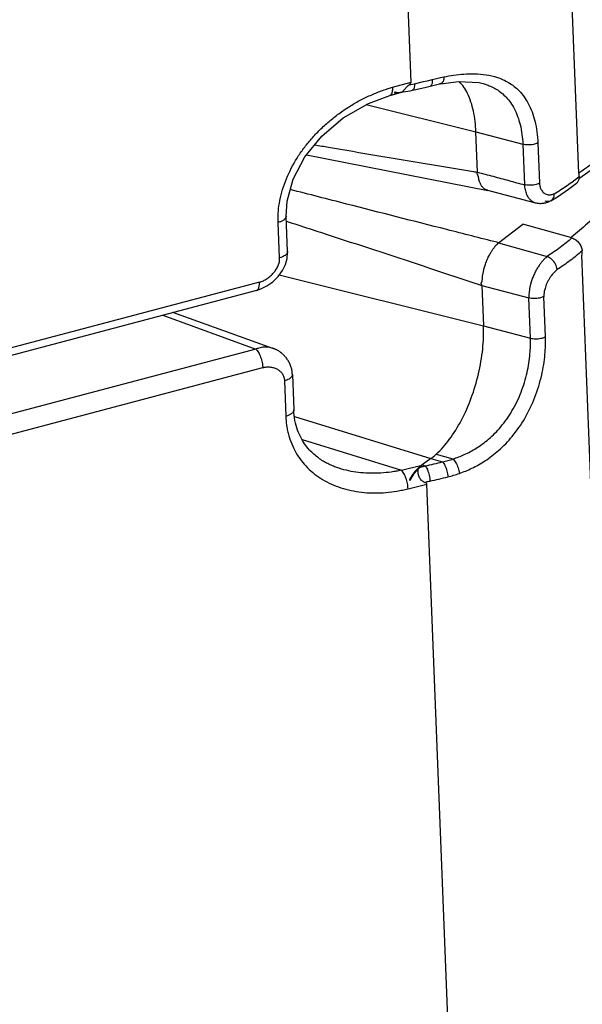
# Model space of a CAD drawing. Header units: inches. Extents: x -4 to 262, y 56 to 231.
# Tile 24 of 162: x 107.82 to 109.22, y 83 to 85.44. Entities that reach past the tile are written whole.
import ezdxf

# ---------------------------------------------------------------- set-up
doc = ezdxf.new("R2010")
doc.units = ezdxf.units.IN
doc.header["$LTSCALE"] = 1.2
doc.header["$MEASUREMENT"] = 0
doc.layers.get('0').update_dxf_attribs({"linetype": 'CONTINUOUS'})
doc.layers.add('7_ALL_FEATURES', color=7, linetype='CONTINUOUS')

msp = doc.modelspace()

# ---------------------------------------------------------------- linework, layer by layer
at = {"color": 7, "linetype": 'Continuous'}
for p, q in [((109.2088076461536, 85.05944697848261), (109.0559125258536, 88.97101100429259)), ((108.7932373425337, 85.2853096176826), (108.6713771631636, 88.4028989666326)), ((108.7466600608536, 85.27217086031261), (108.7932373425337, 85.28530961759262)), ((109.3696395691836, 80.9448297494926), (109.2167444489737, 84.8563937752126)), ((108.7855685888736, 84.2767608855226), (108.8322090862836, 84.28828173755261)), ((108.9540692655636, 81.1706923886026), (108.8322090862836, 84.28828173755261))]:
    msp.add_line(p, q, dxfattribs=at)
for points, start_tangent, end_tangent in [([(109.2095259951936, 85.0599616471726), (109.2654933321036, 85.09937351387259), (109.3282093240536, 85.1435495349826), (109.3908135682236, 85.18821780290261), (109.4533844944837, 85.2339007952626), (109.5159192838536, 85.2805349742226), (109.5784089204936, 85.3281641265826), (109.6409646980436, 85.37642198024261), (109.6739744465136, 85.40190311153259)], (0.7358015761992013, 0.5182625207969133), (0.712538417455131, 0.5498081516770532)), ([(109.6736539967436, 85.2561860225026), (109.5797784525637, 85.1944157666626), (109.5075662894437, 85.1380065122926), (109.4329637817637, 85.0814354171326), (109.3543658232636, 85.0249172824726), (109.2713480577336, 84.9670002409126), (109.1907761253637, 84.9003157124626)], (-0.7580511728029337, -0.4851375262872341), (-0.6848700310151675, -0.5839118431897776)), ([(109.2088076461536, 85.0594469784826), (109.2092940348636, 85.0592709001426), (109.2097793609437, 85.05960193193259)], (0.6748554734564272, -0.5954578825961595), (0.5745130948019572, 0.6927731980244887)), ([(109.2176739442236, 84.8576318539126), (109.2171561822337, 84.8572620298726), (109.2167444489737, 84.8563937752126)], (-0.8805560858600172, -0.186067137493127), (-0.2750830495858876, -0.8569301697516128))]:
    msp.add_spline(points, degree=3, dxfattribs=dict(at, start_tangent=start_tangent, end_tangent=end_tangent))
at = {"layer": '7_ALL_FEATURES', "color": 7, "linetype": 'Continuous'}
for p, q in [((108.8656891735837, 85.2964019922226), (108.8745210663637, 85.2982357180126)), ((108.7857278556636, 85.2765884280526), (108.7883373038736, 85.2787212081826)), ((108.7883372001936, 85.2787211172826), (108.7907288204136, 85.28081427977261)), ((108.7883372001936, 85.2787211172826), (108.7926926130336, 85.2793686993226)), ((108.7926926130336, 85.2793686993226), (108.8013681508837, 85.28104794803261)), ((108.8013681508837, 85.28104794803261), (108.8236748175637, 85.2862080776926)), ((108.8236748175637, 85.2862080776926), (108.8368339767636, 85.28942458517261)), ((108.8368339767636, 85.28942458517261), (108.8456922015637, 85.2916638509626)), ((108.8403508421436, 85.27523161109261), (108.8437278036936, 85.2760849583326)), ((108.8437278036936, 85.2760849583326), (108.8632212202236, 85.28050548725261)), ((108.8456922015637, 85.2916638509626), (108.8560782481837, 85.2942226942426)), ((108.8560782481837, 85.2942226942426), (108.8656891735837, 85.2964019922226)), ((108.8665298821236, 85.28116525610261), (108.8632212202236, 85.28050548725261)), ((108.9682689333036, 85.2825224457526), (108.9687147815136, 85.28240684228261)), ((108.7337942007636, 85.2682454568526), (108.7466600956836, 85.2721707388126)), ((108.7401917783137, 85.25185859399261), (108.7558806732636, 85.25628419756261)), ((108.7535436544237, 85.2602555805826), (108.7517054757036, 85.2583376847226)), ((108.7524664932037, 85.2603289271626), (108.7517813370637, 85.26071292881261)), ((108.7534023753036, 85.2598993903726), (108.7524664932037, 85.2603289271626)), ((108.7567376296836, 85.2589600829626), (108.7535454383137, 85.26025158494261)), ((108.7550109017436, 85.2593675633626), (108.7566892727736, 85.25893044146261)), ((108.7573211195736, 85.2566905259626), (108.7644023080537, 85.2586880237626)), ((108.7671543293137, 85.25945768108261), (108.7659868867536, 85.2591450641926)), ((108.7659930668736, 85.25916606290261), (108.7712398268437, 85.2613367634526)), ((108.7672544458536, 85.2594925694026), (108.7738937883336, 85.2613654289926)), ((108.7712398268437, 85.2613367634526), (108.7728881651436, 85.26216525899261)), ((108.7734696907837, 85.26124653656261), (108.7911883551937, 85.2636339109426)), ((108.7746975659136, 85.2638924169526), (108.7763616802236, 85.2657166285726)), ((108.7911883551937, 85.2636339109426), (108.7967449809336, 85.26478102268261)), ((108.7967435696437, 85.26478071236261), (108.8049396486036, 85.26663630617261)), ((108.6820144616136, 85.2293929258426), (108.9539429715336, 85.16176158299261)), ((108.9578535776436, 85.0617155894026), (108.9539429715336, 85.16176158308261)), ((108.9539429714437, 85.16176158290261), (109.0701969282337, 85.1308959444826)), ((109.0701969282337, 85.13089594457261), (109.0741252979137, 85.0303951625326)), ((109.1074993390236, 85.1343869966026), (109.1114066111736, 85.03442596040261)), ((108.5340303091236, 85.10500628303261), (108.9837020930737, 85.0167558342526)), ((109.2100479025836, 85.05081778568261), (109.2097223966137, 85.05914531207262)), ((109.1981035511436, 85.0416657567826), (109.2100479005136, 85.0508178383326)), ((109.2048836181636, 85.03567954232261), (109.2034032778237, 85.0343453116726)), ((108.9823445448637, 85.01706779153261), (109.1014448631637, 84.9860577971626)), ((109.1394387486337, 84.9907406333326), (109.1367371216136, 84.9894700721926)), ((109.1394491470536, 84.99072339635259), (109.1563202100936, 85.0010659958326)), ((108.4670801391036, 84.8495004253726), (108.4636495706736, 84.9372658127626)), ((108.4868106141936, 84.86524510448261), (108.4833801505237, 84.95300782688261)), ((109.0101450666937, 84.8867760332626), (109.0700029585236, 84.9329610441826)), ((109.1920905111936, 84.8987311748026), (109.0700029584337, 84.93296104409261)), ((109.0101450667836, 84.88677602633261), (109.1309292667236, 84.8529315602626)), ((108.4868607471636, 84.86250983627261), (108.4868100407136, 84.8652456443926)), ((109.2175792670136, 84.85813983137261), (109.2172567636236, 84.8663905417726)), ((108.4170247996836, 84.7891085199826), (107.6593139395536, 84.5886723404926)), ((108.4663286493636, 84.80705248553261), (108.9727302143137, 84.6811053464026)), ((108.4099892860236, 84.7686412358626), (107.6553155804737, 84.5690084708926)), ((108.4099348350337, 84.7686271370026), (108.4100919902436, 84.76866949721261)), ((108.4100845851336, 84.7687381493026), (108.4208364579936, 84.7723221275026)), ((108.4208364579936, 84.7723221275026), (108.4356058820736, 84.77960438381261)), ((108.9688225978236, 84.78107510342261), (108.9727302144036, 84.6811053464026)), ((108.9688225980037, 84.7810751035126), (109.0850771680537, 84.75020927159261)), ((109.0889847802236, 84.6502395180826), (109.0850771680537, 84.75020927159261)), ((109.1262871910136, 84.65373057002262), (109.1223795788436, 84.7537003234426)), ((108.4505245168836, 84.6250022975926), (108.2021264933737, 84.7136555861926)), ((108.1773004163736, 84.70719924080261), (108.4084664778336, 84.6229548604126)), ((108.9727302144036, 84.6811053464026), (109.0889847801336, 84.65023951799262)), ((108.4084691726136, 84.6229623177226), (107.6507595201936, 84.42251262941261)), ((108.4505758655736, 84.6249914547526), (108.4505280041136, 84.6250085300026)), ((107.6675928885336, 84.37686920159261), (108.4253031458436, 84.57731777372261)), ((108.4790068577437, 84.5443752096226), (108.4824374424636, 84.45660940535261)), ((108.4987374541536, 84.5601167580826), (108.5021703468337, 84.47228459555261)), ((108.5035805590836, 84.45588556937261), (108.8419729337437, 84.3517351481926)), ((108.5226405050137, 84.39856871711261), (108.7691311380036, 84.3227038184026)), ((108.8419729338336, 84.3517351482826), (108.8205145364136, 84.3359006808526)), ((108.8419730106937, 84.3517224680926), (108.8708507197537, 84.3436261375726)), ((108.8551307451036, 84.3624875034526), (108.8970705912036, 84.35075364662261)), ((108.6161362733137, 84.3270727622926), (108.6160059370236, 84.3271138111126)), ((108.7691311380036, 84.32270381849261), (108.8194877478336, 84.33514260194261)), ((108.8205145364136, 84.3359006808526), (108.8194877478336, 84.33514260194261)), ((108.8205147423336, 84.33586738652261), (108.8281095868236, 84.3337380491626)), ((108.7891704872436, 84.29985730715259), (108.7911863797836, 84.2972279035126)), ((108.7901452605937, 84.29928965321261), (108.7894225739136, 84.2977240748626))]:
    msp.add_line(p, q, dxfattribs=at)
for points in [[(108.8049396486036, 85.2666363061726), (108.8308449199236, 85.27283014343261), (108.8403507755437, 85.2752315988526)], [(108.8665298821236, 85.2811652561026), (108.9105820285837, 85.2869938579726), (108.9623596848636, 85.28390230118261), (108.9687162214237, 85.28240604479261)], [(108.4833764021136, 84.9529085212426), (108.4854201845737, 84.9895745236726), (108.5006433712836, 85.0446685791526), (108.5295905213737, 85.09955189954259), (108.5713695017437, 85.1508783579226), (108.6247332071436, 85.1963362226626), (108.6873053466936, 85.2324462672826), (108.7401498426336, 85.2518966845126)], [(109.2093236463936, 85.0461112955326), (109.3479750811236, 85.1437790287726), (109.5204941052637, 85.2706075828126)], [(109.1563202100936, 85.0010659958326), (109.1835965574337, 85.0194399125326), (109.2034037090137, 85.0343447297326)], [(109.1015185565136, 84.9860387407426), (109.1035140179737, 84.9855652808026), (109.1057431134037, 84.9851254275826), (109.1080221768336, 84.9847804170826), (109.1103272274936, 84.98454622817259), (109.1126416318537, 84.9844297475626)], [(109.1126416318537, 84.9844297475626), (109.1149565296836, 84.9844316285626), (109.1172104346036, 84.9845408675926), (109.1193268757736, 84.9847251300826), (109.1212799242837, 84.9849549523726), (109.1230723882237, 84.98521059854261), (109.1250436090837, 84.9855470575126), (109.1272065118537, 84.98603381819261), (109.1292645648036, 84.98662507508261), (109.1311127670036, 84.98724800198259), (109.1326879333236, 84.9878307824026), (109.1340813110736, 84.98837238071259), (109.1353937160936, 84.98889639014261), (109.1369553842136, 84.98953161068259)], [(108.4812517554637, 84.8330365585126), (108.4854661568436, 84.8480122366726), (108.4868607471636, 84.86250983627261)], [(108.4356058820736, 84.77960438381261), (108.4500892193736, 84.7897993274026), (108.4632829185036, 84.8027829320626), (108.4738815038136, 84.81764019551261), (108.4812517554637, 84.8330365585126)], [(108.4987374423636, 84.56010342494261), (108.4985732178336, 84.5628416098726), (108.4983140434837, 84.5654507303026), (108.4979623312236, 84.5680267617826), (108.4975195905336, 84.5705661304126), (108.4969896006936, 84.5730596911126), (108.4963769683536, 84.5755029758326), (108.4956866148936, 84.5778922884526), (108.4949236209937, 84.5802246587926), (108.4940931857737, 84.5824974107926), (108.4932000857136, 84.5847095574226), (108.4922472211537, 84.58686440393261), (108.4912389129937, 84.58896103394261), (108.4901797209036, 84.5909978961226), (108.4890741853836, 84.5929734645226), (108.4879267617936, 84.59488637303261), (108.4867416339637, 84.5967356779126), (108.4855228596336, 84.5985206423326), (108.4842744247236, 84.6002407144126), (108.4830002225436, 84.6018955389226), (108.4817040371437, 84.6034849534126), (108.4803888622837, 84.6050097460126), (108.4790566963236, 84.6064717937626), (108.4777101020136, 84.6078721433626), (108.4763516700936, 84.6092116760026), (108.4749840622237, 84.6104913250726), (108.4736096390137, 84.61171235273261), (108.4722305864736, 84.6128761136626), (108.4708487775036, 84.6139841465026), (108.4694672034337, 84.6150370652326), (108.4680890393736, 84.6160354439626), (108.4667174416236, 84.6169799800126), (108.4653557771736, 84.61787131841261), (108.4640072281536, 84.6187102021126), (108.4626742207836, 84.61949792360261), (108.4613584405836, 84.6202365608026), (108.4600599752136, 84.6209291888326), (108.4587809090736, 84.62157767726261), (108.4575240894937, 84.6221834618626), (108.4562962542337, 84.6227456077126), (108.4551097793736, 84.62326098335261), (108.4539638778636, 84.62373287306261), (108.4528673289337, 84.6241608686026), (108.4518204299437, 84.62454938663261), (108.4507577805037, 84.6249276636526), (108.4505758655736, 84.6249914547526)], [(108.6161185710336, 84.3271264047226), (108.6144443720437, 84.3276614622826), (108.6117863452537, 84.3285444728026), (108.6090780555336, 84.3294867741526), (108.6063404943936, 84.3304835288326), (108.6035752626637, 84.3315363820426), (108.6007828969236, 84.33264759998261), (108.5979680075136, 84.3338179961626), (108.5951355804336, 84.3350482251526), (108.5922912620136, 84.3363386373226), (108.5894369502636, 84.33769131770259), (108.5865731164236, 84.3391091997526), (108.5837009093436, 84.3405951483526), (108.5808215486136, 84.3421522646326), (108.5779358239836, 84.3437841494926), (108.5750446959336, 84.3454944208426), (108.5721493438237, 84.3472867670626), (108.5692532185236, 84.3491636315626), (108.5663655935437, 84.3511236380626), (108.5634905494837, 84.3531686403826), (108.5606317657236, 84.3553007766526), (108.5577929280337, 84.3575222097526), (108.5549775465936, 84.3598352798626), (108.5521786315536, 84.3622516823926), (108.5493744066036, 84.36479890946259), (108.5465449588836, 84.3675080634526), (108.5436741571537, 84.3704126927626), (108.5407508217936, 84.37354801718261), (108.5378022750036, 84.3769117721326), (108.5348794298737, 84.3804694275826), (108.5319954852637, 84.3842244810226), (108.5291601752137, 84.38818437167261), (108.5263837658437, 84.3923560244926), (108.5236782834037, 84.3967438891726), (108.5210601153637, 84.4013476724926), (108.5185442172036, 84.4061709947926), (108.5161457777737, 84.4112170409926), (108.5138804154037, 84.41648784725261), (108.5117647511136, 84.4219821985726), (108.5098158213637, 84.42769580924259), (108.5080498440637, 84.4336236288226), (108.5064833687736, 84.4397579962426), (108.5051317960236, 84.4460922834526), (108.5040092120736, 84.4526198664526), (108.5031279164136, 84.4593340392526), (108.5024983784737, 84.46622458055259), (108.5021634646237, 84.4722735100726)]]:
    msp.add_lwpolyline(points, dxfattribs=at)
for points, start_tangent, end_tangent in [([(108.8745163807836, 85.2982349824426), (108.8723230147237, 85.2869577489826), (108.8672748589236, 85.2813693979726), (108.8665241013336, 85.28120580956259)], (-0.03476636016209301, -0.8993282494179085), (-0.8909932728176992, -0.1270078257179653)), ([(108.8745210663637, 85.2982357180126), (108.8985449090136, 85.3023433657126), (108.9242047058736, 85.3050849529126), (108.9511816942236, 85.3057372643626), (108.9790535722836, 85.3033573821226), (109.0072975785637, 85.2966848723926), (109.0350547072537, 85.2840641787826), (109.0610119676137, 85.2634742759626), (109.0835157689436, 85.2324219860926), (109.1000685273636, 85.1887241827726), (109.1074993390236, 85.1343869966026)], (0.8827538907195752, 0.1753441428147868), (0.0353025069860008, -0.8993073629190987)), ([(108.7812849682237, 85.2721342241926), (108.7857278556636, 85.27658842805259)], (0.5681283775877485, 0.6980187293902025), (0.6830717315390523, 0.5860145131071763)), ([(108.7907288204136, 85.2808142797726), (108.7925654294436, 85.28308127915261), (108.7932373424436, 85.2853096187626)], (0.6401614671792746, 0.6326083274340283), (-0.0351523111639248, 0.8993132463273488)), ([(108.8013681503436, 85.2810479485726), (108.8004745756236, 85.2698438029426), (108.7969089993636, 85.2648227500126), (108.7967433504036, 85.26479177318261)], (0.03938273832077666, -0.899137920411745), (-0.8898278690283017, -0.134930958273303)), ([(108.8456922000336, 85.29166385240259), (108.8445795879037, 85.28041125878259), (108.8404302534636, 85.2752528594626), (108.8403503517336, 85.2752337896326)], (0.03885247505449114, -0.8991609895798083), (-0.8780293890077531, -0.1976471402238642)), ([(108.9539429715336, 85.16176158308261), (108.9476368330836, 85.2135496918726), (108.9331092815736, 85.2566678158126), (108.9119578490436, 85.2869721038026)], (-0.03514848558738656, 0.8993133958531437), (-0.6432255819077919, 0.6294925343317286)), ([(108.9687148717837, 85.2824071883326), (108.9807358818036, 85.2787266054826), (109.0056107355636, 85.2668268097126), (109.0287894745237, 85.2478240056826), (109.0488241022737, 85.2195241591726), (109.0635446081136, 85.1800115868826), (109.0701969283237, 85.13089594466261)], (0.8708679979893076, -0.2271319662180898), (0.03514334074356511, -0.8993135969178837)), ([(108.4636497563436, 84.9372658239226), (108.4633840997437, 84.9509612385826), (108.4640173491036, 84.9646533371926), (108.4677962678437, 84.9919132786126), (108.4745441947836, 85.0188715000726), (108.4839867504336, 85.0453878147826), (108.5102890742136, 85.0965501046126), (108.5269593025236, 85.1209183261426), (108.5458727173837, 85.14433343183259), (108.5669098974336, 85.1666625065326), (108.5897651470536, 85.1876023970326), (108.6140752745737, 85.2068297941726), (108.6394333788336, 85.2241110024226), (108.6654804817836, 85.2392741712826), (108.6920930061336, 85.2523052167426), (108.7191935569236, 85.2632410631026), (108.7328882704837, 85.2679517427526), (108.7337942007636, 85.2682454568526)], (-0.05369629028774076, 0.8983967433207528), (0.8564297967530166, 0.2766369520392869)), ([(108.7431641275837, 85.25389387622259), (108.7422798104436, 85.25301096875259), (108.7411068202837, 85.2522523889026), (108.7401569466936, 85.2518987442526)], (-0.5794161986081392, -0.6886776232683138), (-0.8691766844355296, -0.233520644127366)), ([(108.7460806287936, 85.2610683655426), (108.7456755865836, 85.25928231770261), (108.7450379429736, 85.2572703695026), (108.7442569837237, 85.2555336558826), (108.7433356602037, 85.2541050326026), (108.7431641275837, 85.25389387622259)], (-0.1700708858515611, -0.8837849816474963), (-0.5794162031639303, -0.6886776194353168)), ([(108.7466600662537, 85.2721708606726), (108.7467044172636, 85.2666217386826), (108.7465097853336, 85.2639980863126), (108.7461669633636, 85.2615366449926), (108.7460806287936, 85.2610683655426)], (0.05114320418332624, -0.898545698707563), (-0.1700708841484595, -0.8837849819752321)), ([(108.7517054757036, 85.2583376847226), (108.7606957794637, 85.2578384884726)], (0.8485039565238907, -0.3000683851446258), (0.8887349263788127, 0.1419515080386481)), ([(108.7602571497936, 85.25846454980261), (108.7567307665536, 85.2589332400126)], (-0.8997281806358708, 0.02211788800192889), (-0.8719512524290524, 0.2229372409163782)), ([(108.7659868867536, 85.2591450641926), (108.7602571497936, 85.25846454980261)], (-0.8739538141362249, -0.214952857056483), (-0.8997281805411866, 0.02211789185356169)), ([(108.7738343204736, 85.2613591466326), (108.7738114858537, 85.2614892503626), (108.7738292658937, 85.2618861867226), (108.7746975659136, 85.2638924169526)], (-0.2646627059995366, 0.8602055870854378), (0.540233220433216, 0.719825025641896)), ([(108.7763616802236, 85.26571662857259), (108.7812849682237, 85.2721342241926)], (0.6156875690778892, 0.6564516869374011), (0.5681283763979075, 0.6980187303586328)), ([(108.5544820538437, 85.1295253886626), (108.5884284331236, 85.1237118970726), (108.8283639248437, 85.0832043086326), (108.9482193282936, 85.0633283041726), (108.9578575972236, 85.0617399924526)], (0.8870401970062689, -0.1521830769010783), (0.8880339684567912, -0.1462725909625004)), ([(109.1074993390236, 85.1343869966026), (109.0963757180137, 85.1304880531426), (109.0829719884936, 85.1292336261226), (109.0701969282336, 85.1308959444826)], (-0.7896928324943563, -0.4317235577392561), (-0.869863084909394, 0.2309506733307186)), ([(108.9610592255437, 85.0443839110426), (108.9607573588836, 85.0466731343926), (108.9605275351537, 85.0488137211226), (108.9601242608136, 85.0508878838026), (108.9593980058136, 85.0529085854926), (108.9583513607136, 85.0548004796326), (108.9572788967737, 85.0565030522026), (108.9566113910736, 85.05822237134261), (108.9569816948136, 85.0595973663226), (108.9575782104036, 85.06060614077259), (108.9578535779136, 85.0617155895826)], (-0.160642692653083, 0.8855472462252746), (-0.09133948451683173, 0.8953530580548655)), ([(108.9578535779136, 85.0617155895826), (108.9966034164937, 85.05150290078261), (109.0353562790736, 85.04121393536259), (109.0741252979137, 85.0303951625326)], (0.8698656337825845, -0.2309410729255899), (0.8698804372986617, -0.230885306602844)), ([(108.9823445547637, 85.0170677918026), (108.9799480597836, 85.01782710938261), (108.9773989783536, 85.01896286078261), (108.9747615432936, 85.0205709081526), (108.9722522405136, 85.02265620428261), (108.9699638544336, 85.0251397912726), (108.9679883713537, 85.0278530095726), (108.9663181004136, 85.0306875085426), (108.9649045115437, 85.0335663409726), (108.9636717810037, 85.0364307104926), (108.9625678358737, 85.03922798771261), (108.9616701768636, 85.0418913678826), (108.9610592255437, 85.0443839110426)], (-0.87102442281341, 0.2265313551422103), (-0.1606426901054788, 0.8855472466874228)), ([(109.0741025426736, 85.0309339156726), (109.0747277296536, 85.0242843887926), (109.0757698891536, 85.0185462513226), (109.0773892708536, 85.0124038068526), (109.0796927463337, 85.0063586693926), (109.0827151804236, 85.00067815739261), (109.0866363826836, 84.99529598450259), (109.0917068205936, 84.99060089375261), (109.0978201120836, 84.9872253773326), (109.1012629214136, 84.9860865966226)], (0.03322859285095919, -0.8993863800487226), (0.8702960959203, -0.229313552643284)), ([(109.1114066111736, 85.0344259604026), (109.1002872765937, 85.0305249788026), (109.0868827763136, 85.0292666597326), (109.0741045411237, 85.03092619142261)], (-0.7895850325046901, -0.4319206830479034), (-0.8699145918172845, 0.2307565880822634)), ([(109.1113984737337, 85.0344207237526), (109.1117393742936, 85.0313703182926), (109.1124706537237, 85.0274915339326), (109.1135561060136, 85.0236274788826), (109.1151595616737, 85.0197740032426), (109.1173359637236, 85.01596195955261), (109.1201286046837, 85.0124178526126), (109.1236696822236, 85.0093714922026), (109.1280126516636, 85.0071424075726), (109.1327151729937, 85.0059417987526), (109.1370537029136, 85.00568362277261), (109.1409501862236, 85.0061504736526), (109.1446015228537, 85.0071772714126), (109.1477933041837, 85.0083243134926)], (0.03016129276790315, -0.8994944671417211), (0.8244147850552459, 0.3610266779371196)), ([(109.1803829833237, 85.02905720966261), (109.1956179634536, 85.03983112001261), (109.1981035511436, 85.0416657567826)], (0.7434821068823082, 0.507182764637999), (0.72251405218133, 0.5366315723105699)), ([(109.2097982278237, 85.0460398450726), (109.2086257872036, 85.0415763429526), (109.2048836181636, 85.0356795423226)], (-0.1339892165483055, -0.8899701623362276), (-0.6279519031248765, -0.6447297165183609)), ([(109.2100479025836, 85.05081778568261), (109.2097982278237, 85.0460398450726)], (0.03515224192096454, -0.8993132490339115), (-0.1339892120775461, -0.8899701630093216)), ([(109.0101565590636, 84.88682143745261), (109.0058754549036, 84.8879049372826), (108.8815706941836, 84.9194332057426), (108.6331110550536, 84.9828466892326), (108.4934854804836, 85.0187514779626)], (-0.8724941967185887, 0.2208028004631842), (-0.8714876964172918, 0.2247425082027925)), ([(109.1475200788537, 85.0081621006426), (109.1449419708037, 84.9963217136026), (109.1394387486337, 84.9907406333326)], (0.04174566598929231, -0.8990313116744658), (-0.7706334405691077, -0.4648914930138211)), ([(109.1477933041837, 85.0083243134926), (109.1643488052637, 85.01849945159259), (109.1803829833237, 85.02905720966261)], (0.7737911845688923, 0.4596163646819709), (0.7434821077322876, 0.5071827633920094)), ([(109.1367371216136, 84.9894700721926), (109.1255523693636, 84.9896862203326)], (-0.8506802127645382, -0.2938420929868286), (-0.8539796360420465, 0.2841105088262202)), ([(108.4833747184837, 84.9529201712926), (108.4832906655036, 84.9514952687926), (108.4811961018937, 84.9469985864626), (108.4792646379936, 84.94489574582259), (108.4768679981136, 84.9429638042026), (108.4740869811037, 84.9412462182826), (108.4709527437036, 84.9397385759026), (108.4636495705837, 84.93726581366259)], (0.0331933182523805, -0.8993876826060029), (-0.8686977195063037, -0.2352961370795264)), ([(108.4839899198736, 84.9402293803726), (108.5970330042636, 84.9034515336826), (108.8384798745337, 84.8242008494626), (108.9591203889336, 84.78429351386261), (108.9688225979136, 84.7810751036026)], (0.8560891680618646, -0.2776892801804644), (0.8542113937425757, -0.283412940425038)), ([(108.9688225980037, 84.7810751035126), (108.9683809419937, 84.7823856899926), (108.9676264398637, 84.7837672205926), (108.9669725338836, 84.7854732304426), (108.9673451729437, 84.7872219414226), (108.9682106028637, 84.7886778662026), (108.9690493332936, 84.79038328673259), (108.9695842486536, 84.7924998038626), (108.9697999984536, 84.7949333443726), (108.9698334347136, 84.79764351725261), (108.9698965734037, 84.80060320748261), (108.9702163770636, 84.80378602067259), (108.9707855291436, 84.8071815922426), (108.9715325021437, 84.8108189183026), (108.9723947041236, 84.8147616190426), (108.9733805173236, 84.81904319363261), (108.9745603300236, 84.8236750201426), (108.9759990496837, 84.8286612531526), (108.9777424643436, 84.8339964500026), (108.9798116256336, 84.8396507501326), (108.9821516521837, 84.8454017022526), (108.9846863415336, 84.8509306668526), (108.9872344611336, 84.85599128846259), (108.9897012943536, 84.8604915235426), (108.9920394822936, 84.8644405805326), (108.9941980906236, 84.8678605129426), (108.9961827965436, 84.8707966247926), (108.9980195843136, 84.87331580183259), (108.9996679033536, 84.8755071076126), (109.0012162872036, 84.87742181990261), (109.0027097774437, 84.8790971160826), (109.0040016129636, 84.8805993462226), (109.0050766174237, 84.8819733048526), (109.0064553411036, 84.8830986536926), (109.0078936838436, 84.8839974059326), (109.0082505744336, 84.8849674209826), (109.0080993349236, 84.8858561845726), (109.0092012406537, 84.8863684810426), (109.0101450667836, 84.88677602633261)], (-0.0351502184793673, 0.8993133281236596), (0.8410517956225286, 0.3203621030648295)), ([(109.1920905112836, 84.8987311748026), (109.1779985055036, 84.8869373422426), (109.1630986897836, 84.8753717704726), (109.1473968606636, 84.8640379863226), (109.1308981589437, 84.8529409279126)], (-0.678990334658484, -0.5907386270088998), (-0.7547084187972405, -0.4903215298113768)), ([(109.1920905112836, 84.8987311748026), (109.2014000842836, 84.8942123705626), (109.2095238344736, 84.8864080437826)], (0.8665839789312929, -0.2429654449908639), (0.5514760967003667, -0.7112482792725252)), ([(109.2095238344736, 84.8864080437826), (109.2150739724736, 84.8766097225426), (109.2172567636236, 84.8663905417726)], (0.5514760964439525, -0.7112482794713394), (0.03515237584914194, -0.8993132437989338)), ([(108.4867155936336, 84.86524503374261), (108.4854424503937, 84.8603491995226), (108.4785686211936, 84.8540960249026), (108.4670801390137, 84.8495004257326)], (0.000670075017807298, -0.8999997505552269), (-0.8700710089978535, -0.2301661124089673)), ([(109.2172567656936, 84.8663904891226), (109.2028650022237, 84.8544272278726), (109.1876676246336, 84.8426913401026), (109.1716704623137, 84.8311865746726), (109.1551507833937, 84.8200945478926)], (-0.6812220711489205, -0.5881636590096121), (-0.7548180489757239, -0.4901527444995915)), ([(108.4170247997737, 84.7891085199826), (108.4194652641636, 84.78986717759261), (108.4218962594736, 84.7907268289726), (108.4267120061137, 84.7927464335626), (108.4360184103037, 84.7979479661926), (108.4446223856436, 84.80457854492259), (108.4522633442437, 84.81231983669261), (108.4586287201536, 84.8209226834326), (108.4634037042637, 84.8301585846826), (108.4663708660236, 84.8397669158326), (108.4670319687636, 84.8446383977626), (108.4671350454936, 84.8470733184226), (108.4670801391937, 84.8495004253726)], (0.861758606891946, 0.2595613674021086), (-0.05989325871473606, 0.8980048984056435)), ([(109.1306771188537, 84.8527572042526), (109.1258107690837, 84.84833368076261), (109.1216854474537, 84.8441688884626), (109.1168114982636, 84.8386265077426), (109.1118575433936, 84.8320808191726), (109.1067784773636, 84.8244488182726), (109.1015215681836, 84.8152762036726), (109.0965355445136, 84.8046898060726), (109.0926551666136, 84.7945183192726), (109.0898615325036, 84.7854312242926), (109.0878314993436, 84.77721225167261), (109.0864248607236, 84.7694824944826), (109.0855861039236, 84.7626559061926), (109.0851373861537, 84.7567551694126), (109.0850688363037, 84.7502158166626)], (0.8513953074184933, -0.291763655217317), (0.03531935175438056, -0.8993067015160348)), ([(109.1551635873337, 84.82010594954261), (109.1514119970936, 84.8337533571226), (109.1422919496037, 84.8455667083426), (109.1306771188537, 84.8527572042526)], (-0.01118325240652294, 0.8999305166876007), (-0.8514169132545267, 0.2917005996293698)), ([(109.1551507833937, 84.8200945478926), (109.1521073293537, 84.8174114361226), (109.1487174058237, 84.81422356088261), (109.1451888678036, 84.8103958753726), (109.1413888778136, 84.80564843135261), (109.1374070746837, 84.7999711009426), (109.1334288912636, 84.7933706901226), (109.1299323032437, 84.78629724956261), (109.1273002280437, 84.7796804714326), (109.1253641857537, 84.7736275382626), (109.1239928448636, 84.7682037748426), (109.1231321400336, 84.7634820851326), (109.1226239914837, 84.7590742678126), (109.1223774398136, 84.7552514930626), (109.1224298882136, 84.7530531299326), (109.1225517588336, 84.75315161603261)], (-0.7010810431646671, -0.5643450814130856), (0.007599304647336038, 0.8999679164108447)), ([(108.4100743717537, 84.7687354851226), (108.4110906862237, 84.7691164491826), (108.4122817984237, 84.7698884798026), (108.4133588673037, 84.7709969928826), (108.4143042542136, 84.7724453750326), (108.4151142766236, 84.7742024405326), (108.4163157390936, 84.7785012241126), (108.4166956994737, 84.7809807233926), (108.4169432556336, 84.7836067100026), (108.4170247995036, 84.78910851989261)], (0.8695399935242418, 0.2321641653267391), (-0.04557555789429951, 0.8988452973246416)), ([(109.1223795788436, 84.7537003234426), (109.1112567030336, 84.7497827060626), (109.0978529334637, 84.74852943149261), (109.0850771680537, 84.7502092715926)], (-0.7886260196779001, -0.4336692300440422), (-0.8693840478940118, 0.2327474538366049)), ([(108.8551307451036, 84.3624875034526), (108.8879530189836, 84.3989530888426), (108.9179170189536, 84.4468763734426), (108.9423498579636, 84.5019801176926), (108.9602756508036, 84.5616359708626), (108.9707125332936, 84.6231750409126), (108.9727302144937, 84.6811053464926)], (0.6698787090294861, 0.6010511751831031), (-0.0351523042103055, 0.8993132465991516)), ([(108.8970705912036, 84.3507536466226), (108.9251141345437, 84.3616168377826), (108.9545486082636, 84.3773666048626), (108.9851406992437, 84.39973323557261), (109.0155500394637, 84.4303187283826), (109.0433947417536, 84.4696696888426), (109.0659256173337, 84.5162915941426), (109.0808549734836, 84.56537964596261), (109.0880002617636, 84.61123417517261), (109.0889847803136, 84.6502395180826)], (0.8561207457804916, 0.2775919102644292), (-0.0351506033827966, 0.899313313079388)), ([(108.9129606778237, 84.3148427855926), (108.9437949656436, 84.3276852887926), (108.9762682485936, 84.3460249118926), (109.0101380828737, 84.3717843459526), (109.0439378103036, 84.4067128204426), (109.0750167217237, 84.4513447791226), (109.1002708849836, 84.50391954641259), (109.1170762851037, 84.5590205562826), (109.1251545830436, 84.6103068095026), (109.1262871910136, 84.6537305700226)], (0.8487002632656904, 0.2995127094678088), (-0.03515075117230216, 0.8993133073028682)), ([(109.0889847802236, 84.6502395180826), (109.1017598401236, 84.6485772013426), (109.1151635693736, 84.6498316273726), (109.1262871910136, 84.6537305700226)], (0.8698631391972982, -0.2309504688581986), (0.7896928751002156, 0.4317234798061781)), ([(108.4084691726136, 84.6229623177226), (108.4091953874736, 84.6222259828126), (108.4099302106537, 84.62140764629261), (108.4114246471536, 84.6195480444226), (108.4144445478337, 84.6150334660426), (108.4173263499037, 84.6095880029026), (108.4199088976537, 84.6034259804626), (108.4220492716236, 84.5967819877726), (108.4236846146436, 84.5899793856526), (108.4247703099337, 84.5833618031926), (108.4251232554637, 84.5802526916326), (108.4253031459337, 84.5773177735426)], (0.6496062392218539, -0.6229058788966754), (0.02310794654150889, -0.8997032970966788)), ([(108.4505279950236, 84.6250085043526), (108.4484577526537, 84.6256930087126), (108.4421415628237, 84.62718628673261), (108.4355757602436, 84.6279108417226), (108.4220047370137, 84.6270287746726), (108.4151863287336, 84.6253736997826), (108.4118101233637, 84.62425824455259), (108.4084691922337, 84.62296229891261)], (-0.8478298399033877, 0.3019678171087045), (-0.8308108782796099, -0.3460538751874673)), ([(108.4253031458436, 84.5773177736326), (108.4277571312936, 84.5778502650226), (108.4302119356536, 84.5782821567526), (108.4351040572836, 84.5788345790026), (108.4446616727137, 84.5786405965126), (108.4492372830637, 84.5778738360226), (108.4536202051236, 84.5766617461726), (108.4616976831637, 84.5730652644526), (108.4686018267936, 84.5679711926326), (108.4715013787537, 84.5648740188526), (108.4739951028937, 84.56143444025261), (108.4760563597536, 84.5576712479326), (108.4776212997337, 84.5535732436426), (108.4786191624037, 84.54913117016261), (108.4788915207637, 84.5467903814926), (108.4790068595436, 84.5443752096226)], (0.8782239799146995, 0.1967806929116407), (0.002931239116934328, -0.8999952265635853)), ([(108.4986423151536, 84.5601127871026), (108.4973691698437, 84.5552239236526), (108.4904953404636, 84.54897078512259), (108.4790068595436, 84.5443752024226)], (-3.659411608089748e-05, -0.8999999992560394), (-0.8700711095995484, -0.2301657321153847)), ([(108.5021617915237, 84.47228425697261), (108.5020785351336, 84.47083887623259), (108.4999840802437, 84.4663394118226), (108.4980526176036, 84.4642365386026), (108.4956558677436, 84.46230741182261), (108.4928746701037, 84.4605944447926), (108.4897406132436, 84.4590821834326), (108.4862662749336, 84.45774937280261), (108.4824374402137, 84.4566094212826)], (0.0355894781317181, -0.899296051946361), (-0.8714213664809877, -0.2249995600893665)), ([(108.4824373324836, 84.4566094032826), (108.4832362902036, 84.4430550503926), (108.4849157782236, 84.4299747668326), (108.4874305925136, 84.4173764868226), (108.4907266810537, 84.4052518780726), (108.4994228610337, 84.3823795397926), (108.5107241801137, 84.36135102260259), (108.5244368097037, 84.34219948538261), (108.5404461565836, 84.32500892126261), (108.5586602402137, 84.30986847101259), (108.5789982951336, 84.2968370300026), (108.6013331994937, 84.28598262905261), (108.6253411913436, 84.27744008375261), (108.6506407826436, 84.2713341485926), (108.6768162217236, 84.2676825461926), (108.7035035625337, 84.2664679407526), (108.7305803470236, 84.2676397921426), (108.7579730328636, 84.2711213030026), (108.7717521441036, 84.2736799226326), (108.7855686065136, 84.2767608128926)], (0.01670084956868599, -0.8998450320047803), (0.8745624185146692, 0.2124631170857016)), ([(108.8424346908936, 84.3515930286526), (108.8466812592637, 84.3550037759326), (108.8509146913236, 84.35863647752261), (108.8551307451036, 84.3624875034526)], (0.7110884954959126, 0.5516821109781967), (0.6553506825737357, 0.616859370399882)), ([(108.8708507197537, 84.3436261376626), (108.8839121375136, 84.34683450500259), (108.8970744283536, 84.3507500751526)], (0.8788043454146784, 0.1941724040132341), (0.8559906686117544, 0.2779927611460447)), ([(108.8970705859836, 84.3507537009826), (108.9040121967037, 84.3415051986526), (108.9097893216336, 84.3284438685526), (108.9129551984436, 84.31484064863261)], (0.659281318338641, -0.61265662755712), (0.1074722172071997, -0.8935601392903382)), ([(108.7691311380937, 84.3227038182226), (108.7564341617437, 84.32030211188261), (108.7437362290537, 84.3183341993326), (108.7184112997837, 84.3157642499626), (108.6685477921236, 84.3165129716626), (108.6443174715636, 84.3200341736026), (108.6209184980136, 84.32567025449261), (108.6161500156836, 84.32711645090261)], (-0.8815498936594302, -0.1813002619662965), (-0.8585285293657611, 0.2700532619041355)), ([(108.7803064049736, 84.3036782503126), (108.7779628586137, 84.3093519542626), (108.7751127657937, 84.3148341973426), (108.7721046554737, 84.3193516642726), (108.7705808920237, 84.3211942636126), (108.7691311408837, 84.3227038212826)], (-0.3098510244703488, 0.8449806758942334), (-0.655403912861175, 0.6168028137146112)), ([(108.8194864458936, 84.3351076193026), (108.8078374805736, 84.32504628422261), (108.7976187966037, 84.31322412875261), (108.7891704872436, 84.29985730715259)], (-0.7241906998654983, -0.5343667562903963), (-0.4143612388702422, -0.7989397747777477)), ([(108.8194921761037, 84.3351000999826), (108.8160884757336, 84.3323743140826), (108.8127092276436, 84.3293979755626), (108.8056477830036, 84.3222223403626), (108.7993547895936, 84.3144911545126), (108.7938993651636, 84.3062991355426), (108.7915709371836, 84.3021414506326), (108.7901452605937, 84.2992896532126)], (-0.7158368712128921, -0.5455067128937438), (-0.3863033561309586, -0.8128774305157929)), ([(108.7911871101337, 84.29725080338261), (108.7973846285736, 84.3089157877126), (108.8050336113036, 84.3195400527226), (108.8139062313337, 84.3291059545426)], (0.3580870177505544, 0.8256958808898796), (0.6606020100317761, 0.6112323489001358)), ([(108.8268784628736, 84.29270534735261), (108.8195879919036, 84.2969274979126), (108.8142345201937, 84.3043113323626), (108.8110112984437, 84.3135220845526), (108.8104787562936, 84.3223604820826), (108.8139062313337, 84.3291059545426)], (-0.8512448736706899, 0.2922022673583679), (0.6585724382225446, 0.6134185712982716)), ([(108.8139699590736, 84.3292111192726), (108.8187387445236, 84.3308809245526), (108.8234306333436, 84.3323803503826), (108.8281095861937, 84.3337380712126)], (0.8452405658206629, 0.3091413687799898), (0.8676293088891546, 0.2392057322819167)), ([(108.8281095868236, 84.3337380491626), (108.8496226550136, 84.33853560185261), (108.8708507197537, 84.3436261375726)], (0.8799347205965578, 0.1889838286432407), (0.8734612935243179, 0.216945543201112)), ([(108.8281095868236, 84.3337380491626), (108.8336754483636, 84.32421385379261), (108.8379773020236, 84.3103984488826), (108.8398732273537, 84.29595911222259)], (0.5993999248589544, -0.671356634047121), (0.03092819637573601, -0.8994684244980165)), ([(108.8708507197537, 84.3436261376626), (108.8772106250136, 84.3342878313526), (108.8820962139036, 84.3206103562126), (108.8842110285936, 84.3062232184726)], (0.6530655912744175, -0.6192780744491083), (0.03145784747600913, -0.8994500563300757)), ([(108.7855685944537, 84.2767608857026), (108.7851572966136, 84.2828687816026), (108.7841601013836, 84.2895454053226), (108.7825958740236, 84.2964131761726), (108.7805075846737, 84.30312317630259), (108.7803064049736, 84.3036782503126)], (-0.01927630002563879, 0.8997935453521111), (-0.3098510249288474, 0.8449806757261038)), ([(108.8398732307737, 84.2959591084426), (108.8621900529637, 84.3009393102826), (108.8842110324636, 84.3062232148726)], (0.8799065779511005, 0.1891148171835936), (0.8734320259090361, 0.2170633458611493)), ([(108.8842110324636, 84.3062232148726), (108.8985252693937, 84.31013817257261), (108.9129606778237, 84.3148427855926)], (0.8734319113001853, 0.2170638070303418), (0.8485729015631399, 0.2998733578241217)), ([(108.8268783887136, 84.29270537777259), (108.8312058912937, 84.2938923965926), (108.8355406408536, 84.2949772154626), (108.8398732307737, 84.2959591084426)], (0.8651898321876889, 0.2478841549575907), (0.8799075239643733, 0.1891104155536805)), ([(108.8322090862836, 84.2882817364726), (108.8313916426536, 84.2901710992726), (108.8294494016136, 84.29161591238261), (108.8268783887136, 84.29270537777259)], (-0.03515229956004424, 0.8993132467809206), (-0.8512464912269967, 0.2921975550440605))]:
    msp.add_spline(points, degree=3, dxfattribs=dict(at, start_tangent=start_tangent, end_tangent=end_tangent))

doc.saveas('drawing.dxf')
